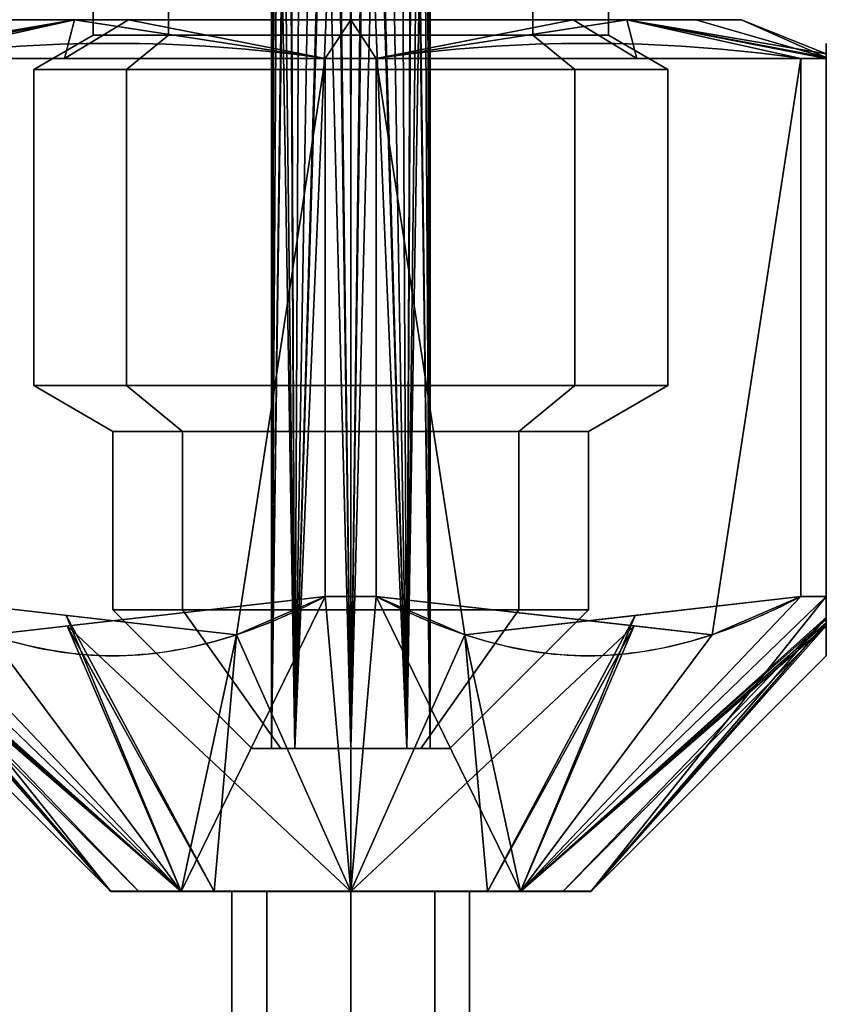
# Model space of a CAD drawing. Header units: millimetres. Extents: x -115 to 115, y -168 to 68.
# Tile 17 of 182: x -4 to 6, y -88 to -75. Entities that reach past the tile are written whole.
import ezdxf

# ---------------------------------------------------------------- set-up
doc = ezdxf.new("R2010")
doc.units = ezdxf.units.MM
doc.layers.add('100', color=7, linetype='Continuous', true_color=0xffffff)

msp = doc.modelspace()

# ---------------------------------------------------------------- linework, layer by layer
at = {"layer": '100', "color": 43, "linetype": 'Continuous'}
for p, q in [((-0.322, -75.793, 105.742), (-0.322, -82.583, 105.742)), ((-0.322, -75.793, 85.742), (-0.322, -82.583, 85.742)), ((-0.322, -82.583, 72.258), (-0.322, -75.793, 72.258)), ((-0.322, -82.583, 92.258), (-0.322, -75.793, 92.258)), ((0.322, -75.793, 72.258), (0.322, -82.583, 72.258)), ((0.322, -82.583, 105.742), (0.322, -75.793, 105.742)), ((0.322, -82.583, 85.742), (0.322, -75.793, 85.742)), ((0.322, -75.793, 92.258), (0.322, -82.583, 92.258)), ((5.678, -75.793, 102.65), (5.678, -82.583, 102.65)), ((5.678, -82.583, 95.35), (5.678, -75.793, 95.35)), ((5.678, -75.793, 82.65), (5.678, -82.583, 82.65)), ((5.678, -82.583, 75.35), (5.678, -75.793, 75.35)), ((6, -82.583, 102.092), (6, -75.793, 102.092)), ((6, -75.793, 95.908), (6, -82.583, 95.908)), ((6, -75.793, 75.908), (6, -82.583, 75.908)), ((6, -82.583, 82.092), (6, -75.793, 82.092))]:
    msp.add_line(p, q, dxfattribs=at)
at = {"layer": '100', "color": 163, "linetype": 'Continuous', "extrusion": (0, 1, 0)}
for centre, radius in [((0, 79, -75.5), 3.25), ((0, 99, -75.5), 3.25), ((0, 99, -79.923), 4), ((0, 79, -79.923), 4), ((0, 99, -80.5), 3), ((0, 79, -80.5), 3), ((0, 99, -82.75), 3), ((0, 79, -82.75), 3), ((0, 99, -84.5), 1), ((0, 79, -84.5), 1)]:
    msp.add_circle(centre, radius, dxfattribs=at)
at = {"layer": '100', "color": 163, "linetype": 'Continuous', "extrusion": (0, -1, 0)}
for centre, radius in [((0, 99, 75.933), 4), ((0, 79, 75.933), 4), ((0, 99, 84.5), 1.25), ((0, 79, 84.5), 1.25)]:
    msp.add_circle(centre, radius, dxfattribs=at)
at = {"layer": '100', "color": 43, "linetype": 'Continuous', "extrusion": (0, -1, 0)}
for centre, radius in [((0, 79, 86.304), 3.028), ((0, 99, 86.304), 3.028), ((0, 99, 86.304), 1.5), ((0, 79, 86.304), 1.5)]:
    msp.add_circle(centre, radius, dxfattribs=at)
at = {"layer": '100', "color": 43, "linetype": 'Continuous', "extrusion": (0, 1, 0)}
for centre, start, end in [((0, 99, -75.793), 87.266, 92.734), ((0, 79, -75.793), 267.266, 272.734), ((0, 79, -75.793), 87.266, 92.734), ((0, 99, -75.793), 267.266, 272.734), ((0, 99, -75.793), 207.266, 212.734), ((0, 79, -75.793), 207.266, 212.734), ((0, 79, -75.793), 147.266, 152.734), ((0, 99, -75.793), 147.266, 152.734)]:
    msp.add_arc(centre, 6.75, start, end, dxfattribs=at)
at = {"layer": '100', "color": 43, "linetype": 'Continuous', "extrusion": (0, -1, 0)}
for centre, start, end in [((0, 79, 82.583), 87.266, 92.734), ((0, 99, 82.583), 267.266, 272.734), ((0, 79, 82.583), 267.266, 272.734), ((0, 99, 82.583), 87.266, 92.734), ((0, 79, 82.583), 27.266, 32.734), ((0, 99, 82.583), 27.266, 32.734), ((0, 99, 82.583), 327.266, 332.734), ((0, 79, 82.583), 327.266, 332.734)]:
    msp.add_arc(centre, 6.75, start, end, dxfattribs=at)
at = {"layer": '100', "color": 43, "linetype": 'Continuous'}
for points in [[(-5.678, -75.793, 75.35), (-3.893, -75.54, 74.319), (-2.107, -75.54, 73.288), (-0.322, -75.793, 72.258)], [(-0.322, -75.793, 85.742), (-2.107, -75.54, 84.712), (-3.893, -75.54, 83.681), (-5.678, -75.793, 82.65)], [(-5.678, -75.793, 95.35), (-3.893, -75.54, 94.319), (-2.107, -75.54, 93.288), (-0.322, -75.793, 92.258)], [(-0.322, -75.793, 105.742), (-2.107, -75.54, 104.712), (-3.893, -75.54, 103.681), (-5.678, -75.793, 102.65)], [(5.678, -75.793, 82.65), (3.893, -75.54, 83.681), (2.107, -75.54, 84.712), (0.322, -75.793, 85.742)], [(0.322, -75.793, 72.258), (2.107, -75.54, 73.288), (3.893, -75.54, 74.319), (5.678, -75.793, 75.35)], [(5.678, -75.793, 102.65), (3.893, -75.54, 103.681), (2.107, -75.54, 104.712), (0.322, -75.793, 105.742)], [(0.322, -75.793, 92.258), (2.107, -75.54, 93.288), (3.893, -75.54, 94.319), (5.678, -75.793, 95.35)], [(6, -75.793, 75.908), (6, -75.54, 77.97), (6, -75.541, 80.038), (6, -75.793, 82.092)], [(6, -75.793, 95.908), (6, -75.541, 97.962), (6, -75.54, 100.03), (6, -75.793, 102.092)]]:
    msp.add_open_spline(points, degree=3, dxfattribs=at)
for points in [[(-0.322, -82.583, 72.258), (-1.162, -83.027, 72.743), (-2.062, -83.33, 73.262), (-3.919, -83.334, 74.334), (-4.83, -83.031, 74.86), (-5.678, -82.583, 75.35)], [(-5.678, -82.583, 102.65), (-4.838, -83.027, 103.135), (-3.938, -83.33, 103.654), (-2.081, -83.334, 104.727), (-1.17, -83.031, 105.253), (-0.322, -82.583, 105.742)], [(-0.322, -82.583, 92.258), (-1.162, -83.027, 92.743), (-2.062, -83.33, 93.262), (-3.919, -83.334, 94.334), (-4.83, -83.031, 94.86), (-5.678, -82.583, 95.35)], [(-5.678, -82.583, 82.65), (-4.838, -83.027, 83.135), (-3.938, -83.33, 83.654), (-2.081, -83.334, 84.727), (-1.17, -83.031, 85.253), (-0.322, -82.583, 85.742)], [(0.322, -82.583, 105.742), (1.162, -83.027, 105.257), (2.062, -83.33, 104.738), (3.919, -83.334, 103.666), (4.83, -83.031, 103.14), (5.678, -82.583, 102.65)], [(0.322, -82.583, 85.742), (1.162, -83.027, 85.257), (2.062, -83.33, 84.738), (3.919, -83.334, 83.666), (4.83, -83.031, 83.14), (5.678, -82.583, 82.65)], [(5.678, -82.583, 75.35), (4.838, -83.027, 74.865), (3.938, -83.33, 74.346), (2.081, -83.334, 73.273), (1.17, -83.031, 72.747), (0.322, -82.583, 72.258)], [(5.678, -82.583, 95.35), (4.838, -83.027, 94.865), (3.938, -83.33, 94.346), (2.081, -83.334, 93.273), (1.17, -83.031, 92.747), (0.322, -82.583, 92.258)], [(6, -82.583, 82.092), (6, -83.026, 81.125), (6, -83.333, 80.081), (6, -83.332, 77.919), (6, -83.026, 76.876), (6, -82.583, 75.908)], [(6, -82.583, 102.092), (6, -83.026, 101.124), (6, -83.332, 100.081), (6, -83.333, 97.919), (6, -83.026, 96.875), (6, -82.583, 95.908)]]:
    msp.add_open_spline(points, degree=3, knots=[0, 0, 0, 0, 0.5, 0.5, 1, 1, 1, 1], dxfattribs=at)
at = {"layer": '100', "color": 163, "linetype": 'Continuous'}
for points in [[(-0.976, -67.993, 98.78), (-1, -84.5, 99), (-0.707, -84.5, 98.293)], [(-1, -84.5, 99), (-0.951, -67.993, 98.994), (-0.899, -67.994, 99.438)], [(-0.976, -67.993, 98.78), (-0.951, -67.993, 98.994), (-1, -84.5, 99)], [(-0.787, -67.995, 78.384), (-0.997, -67.993, 79.001), (-1, -84.5, 79)], [(-1, -84.5, 79), (-1, -67.993, 79.011), (-0.774, -67.996, 79.633)], [(-1, -84.5, 79), (-0.997, -67.993, 79.001), (-1, -67.993, 79.011)], [(-0.707, -84.5, 99.707), (-1, -84.5, 99), (-0.899, -67.994, 99.438)], [(-1, -84.5, 79), (-0.707, -84.5, 78.293), (-0.787, -67.995, 78.384)], [(-0.774, -67.996, 79.633), (-0.707, -84.5, 79.707), (-1, -84.5, 79)], [(-0.707, -84.5, 98.293), (-0.625, -67.997, 98.219), (-0.976, -67.993, 98.78)], [(-0.899, -67.994, 99.438), (-0.428, -67.999, 99.904), (-0.707, -84.5, 99.707)], [(-0.23, -68, 78.027), (-0.787, -67.995, 78.384), (-0.707, -84.5, 78.293)], [(-0.707, -84.5, 79.707), (-0.774, -67.996, 79.633), (-0.209, -68, 79.978)], [(0, -68, 98), (-0.625, -67.997, 98.219), (-0.707, -84.5, 98.293)], [(0, -84.5, 100), (-0.707, -84.5, 99.707), (-0.428, -67.999, 99.904)], [(-0.707, -84.5, 98.293), (0, -84.5, 98), (0, -68, 98)], [(-0.707, -84.5, 78.293), (0, -84.5, 78), (-0.23, -68, 78.027)], [(-0.209, -68, 79.978), (0, -84.5, 80), (-0.707, -84.5, 79.707)], [(-0.428, -67.999, 99.904), (0.005, -67.999, 99.949), (0, -84.5, 100)], [(0, -84.5, 78), (-0.005, -67.999, 78.051), (-0.23, -68, 78.027)], [(-0.209, -68, 79.978), (0, -68, 80), (0, -84.5, 80)], [(0.428, -67.999, 78.096), (-0.005, -67.999, 78.051), (0, -84.5, 78)], [(0, -68, 80), (0.625, -67.997, 79.781), (0.707, -84.5, 79.707)], [(0, -84.5, 100), (0.005, -67.999, 99.949), (0.23, -68, 99.973)], [(0, -84.5, 78), (0.707, -84.5, 78.293), (0.428, -67.999, 78.096)], [(0.707, -84.5, 99.707), (0, -84.5, 100), (0.23, -68, 99.973)], [(0.209, -68, 98.022), (0, -84.5, 98), (0.707, -84.5, 98.293)], [(0.209, -68, 98.022), (0, -68, 98), (0, -84.5, 98)], [(0.707, -84.5, 79.707), (0, -84.5, 80), (0, -68, 80)], [(0.707, -84.5, 98.293), (0.774, -67.996, 98.367), (0.209, -68, 98.022)], [(0.23, -68, 99.973), (0.787, -67.995, 99.616), (0.707, -84.5, 99.707)], [(0.899, -67.994, 78.562), (0.428, -67.999, 78.096), (0.707, -84.5, 78.293)], [(0.707, -84.5, 79.707), (0.625, -67.997, 79.781), (0.976, -67.993, 79.22)], [(0.976, -67.993, 79.22), (1, -84.5, 79), (0.707, -84.5, 79.707)], [(0.707, -84.5, 78.293), (1, -84.5, 79), (0.899, -67.994, 78.562)], [(1, -84.5, 99), (0.707, -84.5, 99.707), (0.787, -67.995, 99.616)], [(0.774, -67.996, 98.367), (0.707, -84.5, 98.293), (1, -84.5, 99)], [(1, -84.5, 99), (1, -67.993, 98.989), (0.774, -67.996, 98.367)], [(0.787, -67.995, 99.616), (0.997, -67.993, 98.999), (1, -84.5, 99)], [(1, -84.5, 79), (0.951, -67.993, 79.006), (0.899, -67.994, 78.562)], [(0.976, -67.993, 79.22), (0.951, -67.993, 79.006), (1, -84.5, 79)], [(1, -84.5, 99), (0.997, -67.993, 98.999), (1, -67.993, 98.989)], [(-2.298, -73.5, 101.298), (-3.25, -73.5, 99), (-3.25, -75.5, 99), (-2.298, -75.5, 101.298)], [(-2.298, -75.5, 96.702), (-3.25, -75.5, 99), (-3.25, -73.5, 99), (-2.298, -73.5, 96.702)], [(-2.298, -73.5, 81.298), (-3.25, -73.5, 79), (-3.25, -75.5, 79), (-2.298, -75.5, 81.298)], [(-2.298, -75.5, 76.702), (-3.25, -75.5, 79), (-3.25, -73.5, 79), (-2.298, -73.5, 76.702)], [(-2.298, -73.5, 96.702), (0, -73.5, 95.75), (0, -75.5, 95.75), (-2.298, -75.5, 96.702)], [(-2.298, -75.5, 101.298), (0, -75.5, 102.25), (0, -73.5, 102.25), (-2.298, -73.5, 101.298)], [(-2.298, -73.5, 76.702), (0, -73.5, 75.75), (0, -75.5, 75.75), (-2.298, -75.5, 76.702)], [(-2.298, -75.5, 81.298), (0, -75.5, 82.25), (0, -73.5, 82.25), (-2.298, -73.5, 81.298)], [(2.298, -73.5, 101.298), (0, -73.5, 102.25), (0, -75.5, 102.25), (2.298, -75.5, 101.298)], [(2.298, -75.5, 96.702), (0, -75.5, 95.75), (0, -73.5, 95.75), (2.298, -73.5, 96.702)], [(2.298, -73.5, 81.298), (0, -73.5, 82.25), (0, -75.5, 82.25), (2.298, -75.5, 81.298)], [(2.298, -75.5, 76.702), (0, -75.5, 75.75), (0, -73.5, 75.75), (2.298, -73.5, 76.702)], [(2.298, -73.5, 96.702), (3.25, -73.5, 99), (3.25, -75.5, 99), (2.298, -75.5, 96.702)], [(2.298, -75.5, 101.298), (3.25, -75.5, 99), (3.25, -73.5, 99), (2.298, -73.5, 101.298)], [(2.298, -73.5, 76.702), (3.25, -73.5, 79), (3.25, -75.5, 79), (2.298, -75.5, 76.702)], [(2.298, -75.5, 81.298), (3.25, -75.5, 79), (3.25, -73.5, 79), (2.298, -73.5, 81.298)], [(-2.828, -75.933, 76.172), (-4, -75.933, 79), (-3.25, -75.5, 79), (-2.298, -75.5, 76.702)], [(-2.298, -75.5, 81.298), (-3.25, -75.5, 79), (-4, -75.933, 79), (-2.828, -75.933, 81.828)], [(-2.828, -75.933, 96.172), (-4, -75.933, 99), (-3.25, -75.5, 99), (-2.298, -75.5, 96.702)], [(-2.298, -75.5, 101.298), (-3.25, -75.5, 99), (-4, -75.933, 99), (-2.828, -75.933, 101.828)], [(-2.828, -75.933, 81.828), (0, -75.933, 83), (0, -75.5, 82.25), (-2.298, -75.5, 81.298)], [(-2.298, -75.5, 76.702), (0, -75.5, 75.75), (0, -75.933, 75), (-2.828, -75.933, 76.172)], [(-2.828, -75.933, 101.828), (0, -75.933, 103), (0, -75.5, 102.25), (-2.298, -75.5, 101.298)], [(-2.298, -75.5, 96.702), (0, -75.5, 95.75), (0, -75.933, 95), (-2.828, -75.933, 96.172)], [(2.828, -75.933, 76.172), (0, -75.933, 75), (0, -75.5, 75.75), (2.298, -75.5, 76.702)], [(2.298, -75.5, 81.298), (0, -75.5, 82.25), (0, -75.933, 83), (2.828, -75.933, 81.828)], [(2.828, -75.933, 96.172), (0, -75.933, 95), (0, -75.5, 95.75), (2.298, -75.5, 96.702)], [(2.298, -75.5, 101.298), (0, -75.5, 102.25), (0, -75.933, 103), (2.828, -75.933, 101.828)], [(2.828, -75.933, 81.828), (4, -75.933, 79), (3.25, -75.5, 79), (2.298, -75.5, 81.298)], [(2.298, -75.5, 76.702), (3.25, -75.5, 79), (4, -75.933, 79), (2.828, -75.933, 76.172)], [(2.828, -75.933, 101.828), (4, -75.933, 99), (3.25, -75.5, 99), (2.298, -75.5, 101.298)], [(2.298, -75.5, 96.702), (3.25, -75.5, 99), (4, -75.933, 99), (2.828, -75.933, 96.172)], [(-2.828, -75.933, 101.828), (-4, -75.933, 99), (-4, -79.923, 99), (-2.828, -79.923, 101.828)], [(-2.828, -79.923, 96.172), (-4, -79.923, 99), (-4, -75.933, 99), (-2.828, -75.933, 96.172)], [(-2.828, -79.923, 76.172), (-4, -79.923, 79), (-4, -75.933, 79), (-2.828, -75.933, 76.172)], [(-2.828, -75.933, 81.828), (-4, -75.933, 79), (-4, -79.923, 79), (-2.828, -79.923, 81.828)], [(-2.828, -75.933, 96.172), (0, -75.933, 95), (0, -79.923, 95), (-2.828, -79.923, 96.172)], [(-2.828, -79.923, 101.828), (0, -79.923, 103), (0, -75.933, 103), (-2.828, -75.933, 101.828)], [(-2.828, -79.923, 81.828), (0, -79.923, 83), (0, -75.933, 83), (-2.828, -75.933, 81.828)], [(-2.828, -75.933, 76.172), (0, -75.933, 75), (0, -79.923, 75), (-2.828, -79.923, 76.172)], [(2.828, -79.923, 96.172), (0, -79.923, 95), (0, -75.933, 95), (2.828, -75.933, 96.172)], [(2.828, -75.933, 101.828), (0, -75.933, 103), (0, -79.923, 103), (2.828, -79.923, 101.828)], [(2.828, -75.933, 81.828), (0, -75.933, 83), (0, -79.923, 83), (2.828, -79.923, 81.828)], [(2.828, -79.923, 76.172), (0, -79.923, 75), (0, -75.933, 75), (2.828, -75.933, 76.172)], [(2.828, -79.923, 101.828), (4, -79.923, 99), (4, -75.933, 99), (2.828, -75.933, 101.828)], [(2.828, -75.933, 96.172), (4, -75.933, 99), (4, -79.923, 99), (2.828, -79.923, 96.172)], [(2.828, -75.933, 76.172), (4, -75.933, 79), (4, -79.923, 79), (2.828, -79.923, 76.172)], [(2.828, -79.923, 81.828), (4, -79.923, 79), (4, -75.933, 79), (2.828, -75.933, 81.828)], [(-2.828, -79.923, 101.828), (-4, -79.923, 99), (-3, -80.5, 99), (-2.121, -80.5, 101.121)], [(-2.121, -80.5, 96.879), (-3, -80.5, 99), (-4, -79.923, 99), (-2.828, -79.923, 96.172)], [(-2.828, -79.923, 81.828), (-4, -79.923, 79), (-3, -80.5, 79), (-2.121, -80.5, 81.121)], [(-2.121, -80.5, 76.879), (-3, -80.5, 79), (-4, -79.923, 79), (-2.828, -79.923, 76.172)], [(-2.828, -79.923, 96.172), (0, -79.923, 95), (0, -80.5, 96), (-2.121, -80.5, 96.879)], [(-2.121, -80.5, 101.121), (0, -80.5, 102), (0, -79.923, 103), (-2.828, -79.923, 101.828)], [(-2.828, -79.923, 76.172), (0, -79.923, 75), (0, -80.5, 76), (-2.121, -80.5, 76.879)], [(-2.121, -80.5, 81.121), (0, -80.5, 82), (0, -79.923, 83), (-2.828, -79.923, 81.828)], [(2.828, -79.923, 101.828), (0, -79.923, 103), (0, -80.5, 102), (2.121, -80.5, 101.121)], [(2.121, -80.5, 96.879), (0, -80.5, 96), (0, -79.923, 95), (2.828, -79.923, 96.172)], [(2.828, -79.923, 81.828), (0, -79.923, 83), (0, -80.5, 82), (2.121, -80.5, 81.121)], [(2.121, -80.5, 76.879), (0, -80.5, 76), (0, -79.923, 75), (2.828, -79.923, 76.172)], [(2.828, -79.923, 96.172), (4, -79.923, 99), (3, -80.5, 99), (2.121, -80.5, 96.879)], [(2.121, -80.5, 101.121), (3, -80.5, 99), (4, -79.923, 99), (2.828, -79.923, 101.828)], [(2.828, -79.923, 76.172), (4, -79.923, 79), (3, -80.5, 79), (2.121, -80.5, 76.879)], [(2.121, -80.5, 81.121), (3, -80.5, 79), (4, -79.923, 79), (2.828, -79.923, 81.828)], [(-2.121, -80.5, 101.121), (-3, -80.5, 99), (-3, -82.75, 99), (-2.121, -82.75, 101.121)], [(-2.121, -82.75, 96.879), (-3, -82.75, 99), (-3, -80.5, 99), (-2.121, -80.5, 96.879)], [(-2.121, -80.5, 81.121), (-3, -80.5, 79), (-3, -82.75, 79), (-2.121, -82.75, 81.121)], [(-2.121, -82.75, 76.879), (-3, -82.75, 79), (-3, -80.5, 79), (-2.121, -80.5, 76.879)], [(-2.121, -80.5, 96.879), (0, -80.5, 96), (0, -82.75, 96), (-2.121, -82.75, 96.879)], [(-2.121, -82.75, 101.121), (0, -82.75, 102), (0, -80.5, 102), (-2.121, -80.5, 101.121)], [(-2.121, -80.5, 76.879), (0, -80.5, 76), (0, -82.75, 76), (-2.121, -82.75, 76.879)], [(-2.121, -82.75, 81.121), (0, -82.75, 82), (0, -80.5, 82), (-2.121, -80.5, 81.121)], [(2.121, -80.5, 101.121), (0, -80.5, 102), (0, -82.75, 102), (2.121, -82.75, 101.121)], [(2.121, -82.75, 96.879), (0, -82.75, 96), (0, -80.5, 96), (2.121, -80.5, 96.879)], [(2.121, -80.5, 81.121), (0, -80.5, 82), (0, -82.75, 82), (2.121, -82.75, 81.121)], [(2.121, -82.75, 76.879), (0, -82.75, 76), (0, -80.5, 76), (2.121, -80.5, 76.879)], [(2.121, -80.5, 96.879), (3, -80.5, 99), (3, -82.75, 99), (2.121, -82.75, 96.879)], [(2.121, -82.75, 101.121), (3, -82.75, 99), (3, -80.5, 99), (2.121, -80.5, 101.121)], [(2.121, -80.5, 76.879), (3, -80.5, 79), (3, -82.75, 79), (2.121, -82.75, 76.879)], [(2.121, -82.75, 81.121), (3, -82.75, 79), (3, -80.5, 79), (2.121, -80.5, 81.121)], [(-2.121, -82.75, 101.121), (-3, -82.75, 99), (-1.25, -84.5, 99), (-0.884, -84.5, 99.884)], [(-0.884, -84.5, 98.116), (-1.25, -84.5, 99), (-3, -82.75, 99), (-2.121, -82.75, 96.879)], [(-2.121, -82.75, 81.121), (-3, -82.75, 79), (-1.25, -84.5, 79), (-0.884, -84.5, 79.884)], [(-0.884, -84.5, 78.116), (-1.25, -84.5, 79), (-3, -82.75, 79), (-2.121, -82.75, 76.879)], [(-2.121, -82.75, 96.879), (0, -82.75, 96), (0, -84.5, 97.75), (-0.884, -84.5, 98.116)], [(-0.884, -84.5, 99.884), (0, -84.5, 100.25), (0, -82.75, 102), (-2.121, -82.75, 101.121)], [(-2.121, -82.75, 76.879), (0, -82.75, 76), (0, -84.5, 77.75), (-0.884, -84.5, 78.116)], [(-0.884, -84.5, 79.884), (0, -84.5, 80.25), (0, -82.75, 82), (-2.121, -82.75, 81.121)], [(2.121, -82.75, 101.121), (0, -82.75, 102), (0, -84.5, 100.25), (0.884, -84.5, 99.884)], [(0.884, -84.5, 98.116), (0, -84.5, 97.75), (0, -82.75, 96), (2.121, -82.75, 96.879)], [(2.121, -82.75, 81.121), (0, -82.75, 82), (0, -84.5, 80.25), (0.884, -84.5, 79.884)], [(0.884, -84.5, 78.116), (0, -84.5, 77.75), (0, -82.75, 76), (2.121, -82.75, 76.879)], [(2.121, -82.75, 96.879), (3, -82.75, 99), (1.25, -84.5, 99), (0.884, -84.5, 98.116)], [(0.884, -84.5, 99.884), (1.25, -84.5, 99), (3, -82.75, 99), (2.121, -82.75, 101.121)], [(2.121, -82.75, 76.879), (3, -82.75, 79), (1.25, -84.5, 79), (0.884, -84.5, 78.116)], [(0.884, -84.5, 79.884), (1.25, -84.5, 79), (3, -82.75, 79), (2.121, -82.75, 81.121)], [(-0.884, -84.5, 99.884), (-1.25, -84.5, 99), (-1, -84.5, 99), (-0.707, -84.5, 99.707)], [(-0.707, -84.5, 98.293), (-1, -84.5, 99), (-1.25, -84.5, 99), (-0.884, -84.5, 98.116)], [(-0.884, -84.5, 79.884), (-1.25, -84.5, 79), (-1, -84.5, 79), (-0.707, -84.5, 79.707)], [(-0.707, -84.5, 78.293), (-1, -84.5, 79), (-1.25, -84.5, 79), (-0.884, -84.5, 78.116)], [(-0.884, -84.5, 98.116), (0, -84.5, 97.75), (0, -84.5, 98), (-0.707, -84.5, 98.293)], [(-0.707, -84.5, 99.707), (0, -84.5, 100), (0, -84.5, 100.25), (-0.884, -84.5, 99.884)], [(-0.884, -84.5, 78.116), (0, -84.5, 77.75), (0, -84.5, 78), (-0.707, -84.5, 78.293)], [(-0.707, -84.5, 79.707), (0, -84.5, 80), (0, -84.5, 80.25), (-0.884, -84.5, 79.884)], [(0.884, -84.5, 99.884), (0, -84.5, 100.25), (0, -84.5, 100), (0.707, -84.5, 99.707)], [(0.707, -84.5, 98.293), (0, -84.5, 98), (0, -84.5, 97.75), (0.884, -84.5, 98.116)], [(0.884, -84.5, 79.884), (0, -84.5, 80.25), (0, -84.5, 80), (0.707, -84.5, 79.707)], [(0.707, -84.5, 78.293), (0, -84.5, 78), (0, -84.5, 77.75), (0.884, -84.5, 78.116)], [(0.884, -84.5, 98.116), (1.25, -84.5, 99), (1, -84.5, 99), (0.707, -84.5, 98.293)], [(0.707, -84.5, 99.707), (1, -84.5, 99), (1.25, -84.5, 99), (0.884, -84.5, 99.884)], [(0.884, -84.5, 78.116), (1.25, -84.5, 79), (1, -84.5, 79), (0.707, -84.5, 78.293)], [(0.707, -84.5, 79.707), (1, -84.5, 79), (1.25, -84.5, 79), (0.884, -84.5, 79.884)]]:
    msp.add_3dface(points, dxfattribs=at)
at = {"layer": '100', "color": 43, "linetype": 'Continuous'}
for points in [[(-3.485, -75.305, 75.515), (-5.678, -75.793, 75.35), (-6, -75.793, 75.908)], [(-6, -75.793, 75.908), (-6, -75.734, 76.419), (-3.485, -75.305, 75.515)], [(-4.928, -75.305, 79), (-3.485, -75.305, 75.515), (-6, -75.734, 76.419)], [(-3.485, -75.305, 82.485), (-4.354, -75.305, 80.385), (-6, -75.782, 81.073)], [(-6, -75.782, 81.073), (-6, -75.793, 82.092), (-3.485, -75.305, 82.485)], [(-6, -75.793, 82.092), (-5.678, -75.793, 82.65), (-3.485, -75.305, 82.485)], [(-3.485, -75.305, 95.515), (-6, -75.793, 95.908), (-6, -75.782, 96.927)], [(-3.485, -75.305, 95.515), (-5.678, -75.793, 95.35), (-6, -75.793, 95.908)], [(-6, -75.782, 96.927), (-4.354, -75.305, 97.615), (-3.485, -75.305, 95.515)], [(-3.485, -75.305, 102.485), (-6, -75.734, 101.581), (-6, -75.793, 102.092)], [(-6, -75.793, 102.092), (-5.678, -75.793, 102.65), (-3.485, -75.305, 102.485)], [(-6, -75.734, 101.581), (-3.485, -75.305, 102.485), (-4.928, -75.305, 99)], [(-3.485, -75.305, 75.515), (-3.611, -75.793, 74.157), (-5.678, -75.793, 75.35)], [(-3.485, -75.305, 82.485), (-5.678, -75.793, 82.65), (-0.322, -75.793, 85.742)], [(-0.322, -75.793, 92.258), (-5.678, -75.793, 95.35), (-3.485, -75.305, 95.515)], [(-5.678, -75.793, 102.65), (-3.611, -75.793, 103.843), (-3.485, -75.305, 102.485)], [(3.485, -75.305, 102.485), (-3.485, -75.305, 95.515), (-4.928, -75.305, 99)], [(-4.928, -75.305, 99), (-3.485, -75.305, 102.485), (0, -75.305, 103.928), (3.485, -75.305, 102.485)], [(3.485, -75.305, 82.485), (-3.485, -75.305, 75.515), (-4.928, -75.305, 79)], [(-4.928, -75.305, 79), (-3.485, -75.305, 82.485), (0, -75.305, 83.928), (3.485, -75.305, 82.485)], [(-0.322, -75.793, 72.258), (-3.611, -75.793, 74.157), (-2.805, -75.305, 75.234)], [(-3.485, -75.305, 75.515), (-2.805, -75.305, 75.234), (-3.611, -75.793, 74.157)], [(-3.611, -75.793, 103.843), (-2.805, -75.305, 102.766), (-3.485, -75.305, 102.485)], [(-2.805, -75.305, 102.766), (-3.611, -75.793, 103.843), (-0.322, -75.793, 105.742)], [(0, -75.305, 83.928), (-3.485, -75.305, 82.485), (-0.322, -75.793, 85.742)], [(-3.485, -75.305, 95.515), (3.485, -75.305, 102.485), (4.928, -75.305, 99), (3.485, -75.305, 95.515)], [(3.485, -75.305, 95.515), (0, -75.305, 94.072), (-3.485, -75.305, 95.515)], [(-3.485, -75.305, 75.515), (3.485, -75.305, 82.485), (4.928, -75.305, 79), (3.485, -75.305, 75.515)], [(3.485, -75.305, 75.515), (0, -75.305, 74.072), (-3.485, -75.305, 75.515)], [(-0.322, -75.793, 92.258), (-3.485, -75.305, 95.515), (0, -75.305, 94.072)], [(-2.805, -75.305, 75.234), (0, -75.305, 74.072), (-0.322, -75.793, 72.258)], [(-0.322, -75.793, 105.742), (0, -75.305, 103.928), (-2.805, -75.305, 102.766)], [(0, -75.305, 74.072), (0.322, -75.793, 72.258), (-0.322, -75.793, 72.258)], [(-0.322, -75.793, 85.742), (0, -75.793, 85.742), (0, -75.305, 83.928)], [(0, -75.305, 103.928), (-0.322, -75.793, 105.742), (0.322, -75.793, 105.742)], [(0, -75.305, 94.072), (0, -75.793, 92.258), (-0.322, -75.793, 92.258)], [(0.322, -75.793, 72.258), (0, -75.305, 74.072), (2.805, -75.305, 75.234)], [(0, -75.305, 83.928), (0, -75.793, 85.742), (0.322, -75.793, 85.742)], [(0.322, -75.793, 85.742), (3.485, -75.305, 82.485), (0, -75.305, 83.928)], [(2.805, -75.305, 102.766), (0, -75.305, 103.928), (0.322, -75.793, 105.742)], [(0, -75.305, 94.072), (3.485, -75.305, 95.515), (0.322, -75.793, 92.258)], [(0.322, -75.793, 92.258), (0, -75.793, 92.258), (0, -75.305, 94.072)], [(0.322, -75.793, 85.742), (5.678, -75.793, 82.65), (3.485, -75.305, 82.485)], [(2.805, -75.305, 75.234), (3.611, -75.793, 74.157), (0.322, -75.793, 72.258)], [(0.322, -75.793, 105.742), (3.611, -75.793, 103.843), (2.805, -75.305, 102.766)], [(3.485, -75.305, 95.515), (5.678, -75.793, 95.35), (0.322, -75.793, 92.258)], [(3.611, -75.793, 74.157), (2.805, -75.305, 75.234), (3.485, -75.305, 75.515)], [(3.485, -75.305, 102.485), (2.805, -75.305, 102.766), (3.611, -75.793, 103.843)], [(3.485, -75.305, 82.485), (6, -75.793, 82.092), (6, -75.782, 81.073)], [(3.485, -75.305, 82.485), (5.678, -75.793, 82.65), (6, -75.793, 82.092)], [(6, -75.782, 81.073), (4.354, -75.305, 80.385), (3.485, -75.305, 82.485)], [(3.485, -75.305, 75.515), (6, -75.734, 76.419), (6, -75.793, 75.908)], [(6, -75.793, 75.908), (5.678, -75.793, 75.35), (3.485, -75.305, 75.515)], [(6, -75.734, 76.419), (3.485, -75.305, 75.515), (4.928, -75.305, 79)], [(5.678, -75.793, 75.35), (3.611, -75.793, 74.157), (3.485, -75.305, 75.515)], [(3.485, -75.305, 102.485), (5.678, -75.793, 102.65), (6, -75.793, 102.092)], [(3.485, -75.305, 102.485), (3.611, -75.793, 103.843), (5.678, -75.793, 102.65)], [(6, -75.793, 102.092), (6, -75.734, 101.581), (3.485, -75.305, 102.485)], [(4.928, -75.305, 99), (3.485, -75.305, 102.485), (6, -75.734, 101.581)], [(3.485, -75.305, 95.515), (4.354, -75.305, 97.615), (6, -75.782, 96.927)], [(6, -75.782, 96.927), (6, -75.793, 95.908), (3.485, -75.305, 95.515)], [(6, -75.793, 95.908), (5.678, -75.793, 95.35), (3.485, -75.305, 95.515)], [(4.928, -75.305, 79), (4.354, -75.305, 80.385), (6, -75.782, 81.073)], [(6, -75.782, 96.927), (4.354, -75.305, 97.615), (4.928, -75.305, 99)], [(4.928, -75.305, 79), (6, -75.782, 81.073), (6, -75.734, 76.419)], [(6, -75.734, 101.581), (6, -75.782, 96.927), (4.928, -75.305, 99)], [(-5.678, -75.793, 75.35), (-0.322, -75.793, 72.258), (-0.322, -82.583, 72.258), (-4.559, -83.068, 74.704)], [(-0.322, -75.793, 105.742), (-5.678, -75.793, 102.65), (-5.678, -82.583, 102.65), (-1.441, -83.068, 105.096)], [(-5.678, -75.793, 95.35), (-0.322, -75.793, 92.258), (-0.322, -82.583, 92.258), (-4.559, -83.068, 94.704)], [(-0.322, -75.793, 85.742), (-5.678, -75.793, 82.65), (-5.678, -82.583, 82.65), (-1.441, -83.068, 85.096)], [(-1.441, -83.068, 105.096), (-0.322, -82.583, 105.742), (-0.322, -75.793, 105.742)], [(-1.441, -83.068, 85.096), (-0.322, -82.583, 85.742), (-0.322, -75.793, 85.742)], [(0.322, -82.583, 85.742), (0.322, -75.793, 85.742), (-0.322, -75.793, 85.742), (-0.322, -82.583, 85.742)], [(0.322, -82.583, 105.742), (0.322, -75.793, 105.742), (-0.322, -75.793, 105.742), (-0.322, -82.583, 105.742)], [(-0.322, -82.583, 92.258), (-0.322, -75.793, 92.258), (0.322, -75.793, 92.258), (0.322, -82.583, 92.258)], [(-0.322, -82.583, 72.258), (-0.322, -75.793, 72.258), (0.322, -75.793, 72.258), (0.322, -82.583, 72.258)], [(5.678, -75.793, 82.65), (0.322, -75.793, 85.742), (0.322, -82.583, 85.742), (4.559, -83.068, 83.296)], [(0.322, -75.793, 92.258), (5.678, -75.793, 95.35), (5.678, -82.583, 95.35), (1.441, -83.068, 92.904)], [(1.441, -83.068, 92.904), (0.322, -82.583, 92.258), (0.322, -75.793, 92.258)], [(0.322, -75.793, 72.258), (5.678, -75.793, 75.35), (5.678, -82.583, 75.35), (1.441, -83.068, 72.904)], [(1.441, -83.068, 72.904), (0.322, -82.583, 72.258), (0.322, -75.793, 72.258)], [(5.678, -75.793, 102.65), (0.322, -75.793, 105.742), (0.322, -82.583, 105.742), (4.559, -83.068, 103.296)], [(4.559, -83.068, 83.296), (5.678, -82.583, 82.65), (5.678, -75.793, 82.65)], [(4.559, -83.068, 103.296), (5.678, -82.583, 102.65), (5.678, -75.793, 102.65)], [(5.678, -82.583, 75.35), (5.678, -75.793, 75.35), (6, -75.793, 75.908), (6, -82.583, 75.908)], [(6, -82.583, 82.092), (6, -75.793, 82.092), (5.678, -75.793, 82.65), (5.678, -82.583, 82.65)], [(6, -82.583, 102.092), (6, -75.793, 102.092), (5.678, -75.793, 102.65), (5.678, -82.583, 102.65)], [(5.678, -82.583, 95.35), (5.678, -75.793, 95.35), (6, -75.793, 95.908), (6, -82.583, 95.908)], [(6, -75.734, 101.581), (6, -82.583, 102.092), (6, -83.332, 99.024), (6, -82.917, 96.728)], [(6, -82.917, 96.728), (6, -82.583, 95.908), (6, -75.793, 95.908), (6, -75.734, 101.581)], [(6, -75.734, 101.581), (6, -75.793, 102.092), (6, -82.583, 102.092)], [(6, -75.734, 76.419), (6, -75.793, 82.092), (6, -82.583, 82.092), (6, -83.332, 78.976)], [(6, -82.872, 76.604), (6, -82.583, 75.908), (6, -75.793, 75.908), (6, -75.734, 76.419)], [(6, -83.332, 78.976), (6, -82.872, 76.604), (6, -75.734, 76.419)], [(-2.141, -86.305, 81.141), (-5.678, -82.583, 82.65), (-6, -82.583, 82.092)], [(-6, -82.583, 82.092), (-6, -82.917, 81.272), (-2.141, -86.305, 81.141)], [(-2.141, -86.305, 76.859), (-6, -82.583, 75.908), (-5.678, -82.583, 75.35)], [(-6, -82.847, 76.992), (-6, -82.583, 75.908), (-2.141, -86.305, 76.859)], [(-2.141, -86.305, 101.141), (-5.678, -82.583, 102.65), (-6, -82.583, 102.092)], [(-6, -82.583, 102.092), (-6, -82.872, 101.396), (-2.141, -86.305, 101.141)], [(-2.141, -86.305, 96.859), (-6, -82.583, 95.908), (-5.678, -82.583, 95.35)], [(-6, -82.583, 95.908), (-2.141, -86.305, 96.859), (-3.028, -86.305, 99)], [(-3.028, -86.305, 99), (-6, -83.332, 99.024), (-6, -82.583, 95.908)], [(-2.141, -86.305, 81.141), (-3.59, -82.822, 83.855), (-5.678, -82.583, 82.65)], [(-5.678, -82.583, 75.35), (-4.559, -83.068, 74.704), (-2.141, -86.305, 76.859)], [(-1.441, -83.068, 105.096), (-5.678, -82.583, 102.65), (-2.141, -86.305, 101.141)], [(-5.678, -82.583, 95.35), (-4.559, -83.068, 94.704), (-2.141, -86.305, 96.859)], [(-2.141, -86.305, 76.859), (-4.559, -83.068, 74.704), (-0.322, -82.583, 72.258)], [(-3.577, -82.956, 94.137), (-0.322, -82.583, 92.258), (0, -86.305, 95.972)], [(-0.322, -82.583, 72.258), (0, -86.305, 75.972), (-2.141, -86.305, 76.859)], [(0, -86.305, 82.028), (-0.322, -82.583, 85.742), (-1.441, -83.068, 85.096)], [(-0.322, -82.583, 105.742), (-1.441, -83.068, 105.096), (0, -86.305, 102.028)], [(-0.322, -82.583, 72.258), (0, -82.583, 72.258), (0, -86.305, 75.972)], [(0.322, -82.583, 85.742), (-0.322, -82.583, 85.742), (0, -86.305, 82.028)], [(0, -86.305, 102.028), (0, -82.583, 105.742), (-0.322, -82.583, 105.742)], [(-0.322, -82.583, 92.258), (0.322, -82.583, 92.258), (0, -86.305, 95.972)], [(0, -86.305, 75.972), (0, -82.583, 72.258), (0.322, -82.583, 72.258)], [(0.322, -82.583, 72.258), (1.441, -83.068, 72.904), (0, -86.305, 75.972)], [(3.577, -82.956, 83.863), (0.322, -82.583, 85.742), (0, -86.305, 82.028)], [(0, -86.305, 95.972), (0.322, -82.583, 92.258), (1.441, -83.068, 92.904)], [(0.322, -82.583, 105.742), (0, -86.305, 102.028), (2.141, -86.305, 101.141)], [(0.322, -82.583, 105.742), (0, -82.583, 105.742), (0, -86.305, 102.028)], [(2.141, -86.305, 101.141), (4.559, -83.068, 103.296), (0.322, -82.583, 105.742)], [(1.441, -83.068, 72.904), (5.678, -82.583, 75.35), (2.141, -86.305, 76.859)], [(2.141, -86.305, 76.859), (5.678, -82.583, 75.35), (6, -82.583, 75.908)], [(6, -82.583, 75.908), (6, -82.872, 76.604), (2.141, -86.305, 76.859)], [(2.141, -86.305, 81.141), (6, -82.583, 82.092), (5.678, -82.583, 82.65)], [(6, -82.583, 82.092), (2.141, -86.305, 81.141), (3.028, -86.305, 79)], [(5.678, -82.583, 82.65), (4.559, -83.068, 83.296), (2.141, -86.305, 81.141)], [(2.141, -86.305, 96.859), (5.678, -82.583, 95.35), (6, -82.583, 95.908)], [(2.141, -86.305, 96.859), (3.59, -82.822, 94.145), (5.678, -82.583, 95.35)], [(6, -82.583, 95.908), (6, -82.917, 96.728), (2.141, -86.305, 96.859)], [(2.141, -86.305, 101.141), (6, -82.583, 102.092), (5.678, -82.583, 102.65)], [(6, -82.847, 101.008), (6, -82.583, 102.092), (2.141, -86.305, 101.141)], [(5.678, -82.583, 102.65), (4.559, -83.068, 103.296), (2.141, -86.305, 101.141)], [(3.028, -86.305, 79), (6, -83.332, 78.976), (6, -82.583, 82.092)], [(-6, -82.847, 76.992), (-2.675, -86.305, 78.149), (-3.028, -86.305, 79)], [(-3.028, -86.305, 79), (-6, -83.332, 78.976), (-6, -82.847, 76.992)], [(-2.141, -86.305, 76.859), (-2.675, -86.305, 78.149), (-6, -82.847, 76.992)], [(-2.141, -86.305, 101.141), (-6, -82.872, 101.396), (-6, -82.954, 100.972)], [(-1.441, -83.068, 85.096), (-3.59, -82.822, 83.855), (-1.724, -86.305, 81.314)], [(-2.141, -86.305, 81.141), (-1.724, -86.305, 81.314), (-3.59, -82.822, 83.855)], [(1.441, -83.068, 92.904), (3.59, -82.822, 94.145), (1.724, -86.305, 96.686)], [(2.141, -86.305, 96.859), (1.724, -86.305, 96.686), (3.59, -82.822, 94.145)], [(2.141, -86.305, 101.141), (2.675, -86.305, 99.851), (6, -82.847, 101.008)], [(2.141, -86.305, 76.859), (6, -82.872, 76.604), (6, -82.954, 77.028)], [(6, -82.847, 101.008), (2.675, -86.305, 99.851), (3.028, -86.305, 99)], [(3.028, -86.305, 99), (6, -83.332, 99.024), (6, -82.847, 101.008)], [(-6, -82.917, 81.272), (-6, -83.332, 78.976), (-3.028, -86.305, 79)], [(-3.028, -86.305, 79), (-2.141, -86.305, 81.141), (-6, -82.917, 81.272)], [(-6, -82.954, 100.972), (-2.675, -86.305, 99.851), (-2.141, -86.305, 101.141)], [(-6, -82.954, 100.972), (-6, -83.332, 99.024), (-3.028, -86.305, 99)], [(-3.028, -86.305, 99), (-2.675, -86.305, 99.851), (-6, -82.954, 100.972)], [(-2.141, -86.305, 96.859), (-4.559, -83.068, 94.704), (-3.577, -82.956, 94.137)], [(-3.577, -82.956, 94.137), (-1.724, -86.305, 96.686), (-2.141, -86.305, 96.859)], [(0, -86.305, 95.972), (-1.724, -86.305, 96.686), (-3.577, -82.956, 94.137)], [(0, -86.305, 82.028), (1.724, -86.305, 81.314), (3.577, -82.956, 83.863)], [(3.577, -82.956, 83.863), (1.724, -86.305, 81.314), (2.141, -86.305, 81.141)], [(3.028, -86.305, 99), (2.141, -86.305, 96.859), (6, -82.917, 96.728)], [(6, -82.954, 77.028), (2.675, -86.305, 78.149), (2.141, -86.305, 76.859)], [(2.141, -86.305, 81.141), (4.559, -83.068, 83.296), (3.577, -82.956, 83.863)], [(3.028, -86.305, 79), (2.675, -86.305, 78.149), (6, -82.954, 77.028)], [(6, -82.917, 96.728), (6, -83.332, 99.024), (3.028, -86.305, 99)], [(6, -82.954, 77.028), (6, -83.332, 78.976), (3.028, -86.305, 79)], [(-2.141, -86.305, 101.141), (0, -86.305, 102.028), (-1.441, -83.068, 105.096)], [(-1.724, -86.305, 81.314), (0, -86.305, 82.028), (-1.441, -83.068, 85.096)], [(2.141, -86.305, 76.859), (0, -86.305, 75.972), (1.441, -83.068, 72.904)], [(1.724, -86.305, 96.686), (0, -86.305, 95.972), (1.441, -83.068, 92.904)], [(-2.141, -86.305, 101.141), (-3.028, -86.305, 99), (-1.5, -86.305, 99), (-1.061, -86.305, 100.061)], [(-1.061, -86.305, 97.939), (-1.5, -86.305, 99), (-3.028, -86.305, 99), (-2.141, -86.305, 96.859)], [(-2.141, -86.305, 81.141), (-3.028, -86.305, 79), (-1.5, -86.305, 79), (-1.061, -86.305, 80.061)], [(-1.061, -86.305, 77.939), (-1.5, -86.305, 79), (-3.028, -86.305, 79), (-2.141, -86.305, 76.859)], [(-2.141, -86.305, 96.859), (0, -86.305, 95.972), (0, -86.305, 97.5), (-1.061, -86.305, 97.939)], [(-1.061, -86.305, 100.061), (0, -86.305, 100.5), (0, -86.305, 102.028), (-2.141, -86.305, 101.141)], [(-2.141, -86.305, 76.859), (0, -86.305, 75.972), (0, -86.305, 77.5), (-1.061, -86.305, 77.939)], [(-1.061, -86.305, 80.061), (0, -86.305, 80.5), (0, -86.305, 82.028), (-2.141, -86.305, 81.141)], [(-1.061, -86.305, 100.061), (-1.5, -86.305, 99), (-1.5, -131.75, 99), (-1.061, -131.75, 100.061)], [(-1.061, -131.75, 97.939), (-1.5, -131.75, 99), (-1.5, -86.305, 99), (-1.061, -86.305, 97.939)], [(-1.061, -86.305, 80.061), (-1.5, -86.305, 79), (-1.5, -131.75, 79), (-1.061, -131.75, 80.061)], [(-1.061, -131.75, 77.939), (-1.5, -131.75, 79), (-1.5, -86.305, 79), (-1.061, -86.305, 77.939)], [(-1.061, -86.305, 97.939), (0, -86.305, 97.5), (0, -131.75, 97.5), (-1.061, -131.75, 97.939)], [(-1.061, -131.75, 100.061), (0, -131.75, 100.5), (0, -86.305, 100.5), (-1.061, -86.305, 100.061)], [(-1.061, -86.305, 77.939), (0, -86.305, 77.5), (0, -131.75, 77.5), (-1.061, -131.75, 77.939)], [(-1.061, -131.75, 80.061), (0, -131.75, 80.5), (0, -86.305, 80.5), (-1.061, -86.305, 80.061)], [(1.061, -86.305, 100.061), (0, -86.305, 100.5), (0, -131.75, 100.5), (1.061, -131.75, 100.061)], [(1.061, -131.75, 97.939), (0, -131.75, 97.5), (0, -86.305, 97.5), (1.061, -86.305, 97.939)], [(2.141, -86.305, 101.141), (0, -86.305, 102.028), (0, -86.305, 100.5), (1.061, -86.305, 100.061)], [(1.061, -86.305, 97.939), (0, -86.305, 97.5), (0, -86.305, 95.972), (2.141, -86.305, 96.859)], [(1.061, -86.305, 80.061), (0, -86.305, 80.5), (0, -131.75, 80.5), (1.061, -131.75, 80.061)], [(1.061, -131.75, 77.939), (0, -131.75, 77.5), (0, -86.305, 77.5), (1.061, -86.305, 77.939)], [(2.141, -86.305, 81.141), (0, -86.305, 82.028), (0, -86.305, 80.5), (1.061, -86.305, 80.061)], [(1.061, -86.305, 77.939), (0, -86.305, 77.5), (0, -86.305, 75.972), (2.141, -86.305, 76.859)], [(1.061, -86.305, 97.939), (1.5, -86.305, 99), (1.5, -131.75, 99), (1.061, -131.75, 97.939)], [(1.061, -131.75, 100.061), (1.5, -131.75, 99), (1.5, -86.305, 99), (1.061, -86.305, 100.061)], [(2.141, -86.305, 96.859), (3.028, -86.305, 99), (1.5, -86.305, 99), (1.061, -86.305, 97.939)], [(1.061, -86.305, 100.061), (1.5, -86.305, 99), (3.028, -86.305, 99), (2.141, -86.305, 101.141)], [(1.061, -86.305, 77.939), (1.5, -86.305, 79), (1.5, -131.75, 79), (1.061, -131.75, 77.939)], [(1.061, -131.75, 80.061), (1.5, -131.75, 79), (1.5, -86.305, 79), (1.061, -86.305, 80.061)], [(2.141, -86.305, 76.859), (3.028, -86.305, 79), (1.5, -86.305, 79), (1.061, -86.305, 77.939)], [(1.061, -86.305, 80.061), (1.5, -86.305, 79), (3.028, -86.305, 79), (2.141, -86.305, 81.141)]]:
    msp.add_3dface(points, dxfattribs=at)

doc.saveas('drawing.dxf')
